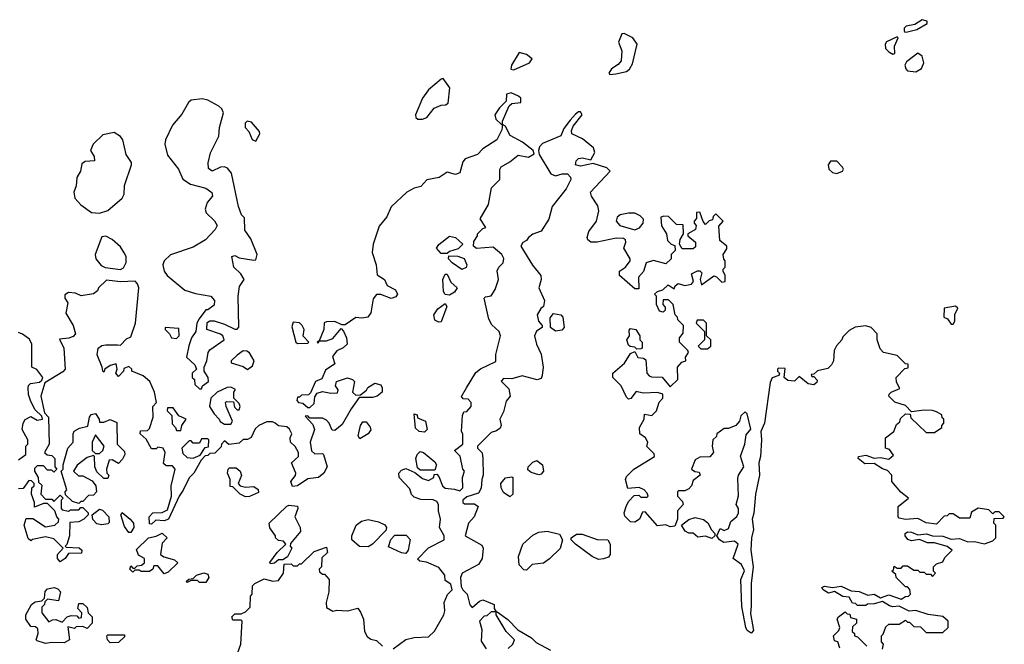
# Model space of a CAD drawing. Extents: x 2380107 to 2585170, y 384273 to 546161.
# Tile 25 of 256: x 2425221 to 2429950, y 456374 to 459372. Entities that reach past the tile are written whole.
import ezdxf

# ---------------------------------------------------------------- set-up
doc = ezdxf.new("R2010")
doc.units = 0

msp = doc.modelspace()

# ---------------------------------------------------------------- linework, layer by layer
at = {"layer": '0CON05XD'}
for points in [[(2429472.5, 459312.5), (2429485, 459313.8), (2429530, 459325), (2429580, 459355), (2429580, 459365), (2429555, 459372.5), (2429520, 459350), (2429479.3, 459340.7), (2429468.3, 459331.7), (2429468.3, 459318.3), (2429472.5, 459312.5)], [(2428055, 459110), (2428085, 459113.3), (2428135, 459123.3), (2428150, 459135), (2428165, 459160), (2428186.7, 459255), (2428165.6, 459285.6), (2428125, 459306.7), (2428112.5, 459305), (2428097.5, 459265), (2428113.6, 459223.6), (2428110, 459175), (2428095, 459156.7), (2428063.6, 459136.4), (2428050, 459115), (2428055, 459110)], [(2429415, 459207.5), (2429425, 459210), (2429423.3, 459245), (2429440, 459285), (2429435, 459290), (2429385, 459266.7), (2429377.5, 459255), (2429380, 459235), (2429395, 459217.5), (2429415, 459207.5)], [(2427595, 459132.5), (2427670, 459165), (2427682.5, 459185), (2427655, 459206.2), (2427620, 459215), (2427582.5, 459155), (2427580, 459135), (2427595, 459132.5)], [(2429525, 459122.5), (2429551.7, 459138.3), (2429563.8, 459165), (2429555, 459197.5), (2429535, 459212.5), (2429480.5, 459169.5), (2429472.5, 459155), (2429476.4, 459136.4), (2429485, 459127.5), (2429525, 459122.5)], [(2427155, 458894.3), (2427177, 458903), (2427211.7, 458948.3), (2427245, 458962.5), (2427267, 458963), (2427278.3, 458971.7), (2427287.5, 459045), (2427255, 459090), (2427245, 459087.5), (2427185, 459036), (2427155, 458996.2), (2427121.4, 458915), (2427123.5, 458903.5), (2427133.3, 458895), (2427155, 458894.3)], [(2427015, 456352.5), (2427075, 456396.2), (2427115, 456406.7), (2427185, 456410), (2427213, 456437), (2427257.5, 456515), (2427262.5, 456535), (2427260, 456575), (2427276.4, 456613.6), (2427297.5, 456635), (2427291.7, 456661.7), (2427265, 456680), (2427262.5, 456705), (2427235, 456742.5), (2427175, 456767.5), (2427143, 456773), (2427132.5, 456782.5), (2427183.9, 456836.1), (2427260, 456875), (2427260, 456895), (2427236.7, 456935), (2427242.5, 456975), (2427232.5, 457015), (2427232.5, 457045), (2427225, 457060), (2427207, 457067), (2427148.3, 457068.3), (2427115, 457080), (2427103, 457093), (2427095, 457120), (2427043.3, 457175), (2427042.5, 457195), (2427055, 457210), (2427075, 457217.5), (2427118.3, 457198.3), (2427155, 457170), (2427185, 457160), (2427210, 457175), (2427211.7, 457188.3), (2427225, 457190), (2427235, 457180), (2427252.5, 457135), (2427263.9, 457123.9), (2427309.3, 457119.3), (2427335, 457110), (2427350, 457125), (2427347.5, 457175), (2427357.5, 457205), (2427350, 457215), (2427337, 457277), (2427310, 457305), (2427350, 457335), (2427350, 457385), (2427342.5, 457395), (2427348.3, 457471.7), (2427355, 457490), (2427368.3, 457491.7), (2427390, 457515), (2427390, 457535), (2427375, 457550), (2427351.7, 457551.7), (2427343.8, 457563.8), (2427366.7, 457605), (2427411.7, 457678.3), (2427435, 457696.2), (2427508.3, 457731.7), (2427507.5, 457765), (2427530, 457855), (2427523.3, 457875), (2427488.3, 457908.3), (2427473.8, 457935), (2427452.5, 458035), (2427458.3, 458041.7), (2427485, 458047.5), (2427505, 458077.5), (2427520, 458125), (2427513.9, 458166.1), (2427522.5, 458185), (2427543.3, 458205), (2427546.4, 458226.4), (2427537.5, 458245), (2427495, 458280), (2427415, 458273.3), (2427400, 458285), (2427403, 458307), (2427420, 458335), (2427420, 458345), (2427445, 458370), (2427460, 458375), (2427433, 458417), (2427472.5, 458485), (2427487.5, 458565), (2427527.5, 458605), (2427527, 458653), (2427533.6, 458666.4), (2427575, 458690), (2427615, 458722.5), (2427665, 458713.3), (2427691.7, 458728.3), (2427687.5, 458745), (2427636.7, 458785), (2427577, 458817), (2427555, 458860), (2427540, 458870), (2427540, 458885), (2427571.7, 458958.3), (2427585, 458970), (2427627.5, 458975), (2427627.5, 458995), (2427617.5, 459005), (2427581.7, 459021.7), (2427560, 459015), (2427558.3, 458981.7), (2427525, 458950), (2427503.6, 458916.4), (2427507.5, 458895), (2427535, 458870), (2427540, 458870), (2427537, 458843), (2427512.5, 458795), (2427445, 458753.3), (2427420, 458725), (2427360, 458705), (2427349.5, 458690.5), (2427335, 458636.7), (2427315, 458630), (2427275, 458640), (2427235.8, 458614.2), (2427176.1, 458603.9), (2427148.3, 458571.7), (2427116.1, 458563.9), (2427080, 458545), (2427005.8, 458474.2), (2426985, 458426.7), (2426948.3, 458381.7), (2426918.6, 458295), (2426914.2, 458255), (2426933.8, 458195), (2426937.5, 458147.5), (2426972.5, 458125), (2426986.1, 458096.1), (2427026.7, 458075), (2427035.9, 458054.1), (2427027.3, 458042.7), (2427005, 458034), (2426955, 458053.3), (2426935, 458052.5), (2426918.3, 458031.7), (2426908, 457965), (2426892.5, 457945), (2426865, 457940), (2426835, 457943.3), (2426785, 457907.5), (2426768.3, 457908.3), (2426735, 457923.3), (2426695, 457922.5), (2426683.3, 457916.7), (2426682.5, 457885), (2426660, 457830), (2426650, 457825), (2426655, 457820), (2426660, 457830), (2426695, 457830), (2426725, 457842.5), (2426765, 457890), (2426777, 457877), (2426790, 457845), (2426793.3, 457815), (2426775, 457796.7), (2426745, 457783.3)], [(2426095, 457600), (2426100, 457615), (2426127.5, 457635), (2426126.7, 457655), (2426107.5, 457685), (2426107.5, 457705), (2426120, 457735), (2426126.7, 457775), (2426135, 457787.5), (2426202.5, 457835), (2426197.5, 457855), (2426185, 457863.3), (2426120, 457885), (2426121.7, 457918.3), (2426135, 457927.5), (2426155, 457926.2), (2426205, 457911.2), (2426255, 457887.5), (2426265, 457887.5), (2426273, 457897), (2426271.2, 458045), (2426277.7, 458092.3), (2426300, 458125), (2426283, 458153), (2426250, 458185), (2426240, 458235), (2426255, 458240), (2426275, 458230), (2426345, 458217.5), (2426355, 458220), (2426362.5, 458245), (2426330.7, 458320.7), (2426302.7, 458362.7), (2426301.7, 458421.7), (2426286.4, 458436.4), (2426272.5, 458475), (2426238.8, 458635), (2426219.4, 458659.4), (2426205, 458666), (2426185, 458664), (2426145, 458646), (2426127.5, 458657.5), (2426126.9, 458685), (2426137.3, 458732.7), (2426177.3, 458812.7), (2426180.8, 458855), (2426200, 458925), (2426192.5, 458945), (2426177, 458957), (2426125.4, 458985.4), (2426097.6, 458992.4), (2426045, 458985.8), (2426031.2, 458975), (2426000.5, 458919.5), (2425955, 458866.7), (2425921.2, 458795), (2425918, 458775), (2425931.7, 458721.7), (2425984, 458655), (2426005, 458606.7), (2426042.3, 458582.3), (2426115, 458563.8), (2426143.6, 458543.6), (2426146.7, 458525), (2426121.2, 458495), (2426112.3, 458462.3), (2426116.7, 458445), (2426157, 458407), (2426170, 458385), (2426160, 458365), (2426114.1, 458315.9), (2426055, 458280), (2425945.8, 458244.2), (2425915.7, 458214.3), (2425908, 458195), (2425915.7, 458165.7), (2425928.8, 458145), (2426014.2, 458074.2), (2426065, 458058), (2426140, 458045), (2426156.7, 458025), (2426155, 458002.5), (2426125, 457980), (2426115, 457980), (2426083, 457937), (2426072.5, 457915), (2426066.7, 457875), (2426046.2, 457845), (2426033.6, 457806.4), (2426023, 457753), (2426062.5, 457715), (2426070, 457695), (2426050, 457675), (2426050, 457655), (2426060, 457645), (2426061.7, 457621.7), (2426085, 457600), (2426095, 457600)], [(2428368.3, 456941.7), (2428345, 456937.5), (2428325, 456947.5), (2428285, 456942.5), (2428225, 457010), (2428211.7, 457008.3), (2428197.5, 456975), (2428175, 456960), (2428155, 456961.2), (2428128.3, 456988.3), (2428123.8, 457005), (2428134.1, 457035.9), (2428145, 457060), (2428171.7, 457088.3), (2428195, 457090), (2428205, 457080), (2428235, 457080), (2428240, 457085), (2428235, 457100), (2428220, 457115), (2428197, 457127), (2428141.7, 457121.7), (2428130, 457165), (2428135, 457180), (2428170, 457215), (2428270, 457275), (2428268.3, 457288.3), (2428233, 457323), (2428237.5, 457345), (2428227.5, 457365), (2428200, 457385), (2428197.5, 457415), (2428220, 457455), (2428221.7, 457478.3), (2428257, 457473), (2428280, 457495), (2428293, 457537), (2428310, 457555), (2428310, 457575), (2428285, 457582.5), (2428215, 457580), (2428182.5, 457587.5), (2428156.4, 457553.6), (2428145, 457550), (2428135, 457560), (2428110, 457615), (2428070, 457655), (2428070, 457675), (2428126.4, 457723.6), (2428155, 457770), (2428175, 457780), (2428190, 457750), (2428217, 457747), (2428228.8, 457738.8), (2428233.3, 457675), (2428245, 457662.5), (2428255, 457657.5), (2428307, 457657), (2428345, 457610), (2428382.5, 457645), (2428380, 457705), (2428401.7, 457728.3), (2428420, 457735), (2428418.3, 457751.7), (2428432.5, 457775), (2428430, 457785), (2428390, 457825), (2428390, 457845), (2428408.3, 457868.3), (2428410, 457905), (2428381.7, 457931.7), (2428380, 457945), (2428370, 457955), (2428360, 458005), (2428337, 458027), (2428311.7, 458028.3), (2428310, 458005), (2428321.7, 457991.7), (2428321.7, 457978.3), (2428311.7, 457968.3), (2428293.3, 457973.3), (2428280, 458005), (2428280, 458045), (2428270, 458055), (2428285, 458067.5), (2428310, 458075), (2428335, 458100), (2428365, 458080), (2428370, 458095), (2428383.6, 458106.4), (2428415, 458096.7), (2428447, 458103), (2428457.5, 458115), (2428448.3, 458151.7), (2428477, 458167), (2428487, 458167), (2428497, 458157), (2428490, 458125), (2428495, 458100), (2428555, 458142.5), (2428568.3, 458138.3), (2428593, 458113), (2428610, 458115), (2428610, 458145), (2428600, 458165), (2428600, 458175), (2428610, 458185), (2428610, 458215), (2428603, 458223), (2428600, 458245), (2428617, 458273), (2428617.5, 458285), (2428583, 458313), (2428578.3, 458381.7), (2428600, 458405), (2428565, 458440), (2428551.7, 458428.3), (2428548.3, 458411.7), (2428533, 458407), (2428515, 458390), (2428503, 458403), (2428488.3, 458448.3), (2428472.5, 458447.5), (2428471.7, 458418.3), (2428460, 458405), (2428460, 458395), (2428470, 458385), (2428467.5, 458365), (2428430, 458345), (2428430, 458335), (2428467.5, 458305), (2428467.5, 458282.5), (2428455, 458272.5), (2428402.5, 458272.5), (2428390, 458295), (2428393, 458317), (2428410, 458345), (2428408.3, 458388.3), (2428375, 458390), (2428337, 458427), (2428315, 458430), (2428300, 458425), (2428303.6, 458383.6), (2428327.5, 458345), (2428333, 458313), (2428350, 458295), (2428368.3, 458288.3), (2428370, 458265), (2428350, 458245), (2428350, 458225), (2428325, 458200), (2428265, 458216.7), (2428230, 458205), (2428217, 458163), (2428193, 458137), (2428195, 458080), (2428175, 458080), (2428102.5, 458145), (2428102.5, 458165), (2428130, 458185), (2428152.5, 458215), (2428152.5, 458225), (2428123.3, 458275), (2428132.5, 458305), (2428130, 458315), (2428121.7, 458321.7), (2428086.4, 458323.6), (2427995, 458303.8), (2427964.1, 458304.1), (2427950, 458315), (2427946.4, 458326.4), (2427954, 458355), (2427991.4, 458405), (2428002.2, 458455), (2427998.6, 458478.6), (2427966.7, 458525), (2427962.5, 458545), (2428057.5, 458645), (2428041.7, 458661.7), (2427975, 458682.5), (2427915, 458670), (2427890, 458675), (2427893.3, 458695), (2427905, 458706.2), (2427925, 458708.8), (2427965, 458700), (2427984.2, 458735), (2427977.4, 458757.4), (2427925, 458801.2), (2427872.5, 458825), (2427870.7, 458839.3), (2427879.3, 458860.7), (2427922.5, 458915), (2427915, 458930), (2427905, 458930), (2427890.7, 458919.3), (2427865, 458890), (2427835, 458850), (2427820, 458815), (2427732.5, 458777.5), (2427717.5, 458762.5), (2427712.5, 458745), (2427716.2, 458725), (2427771.7, 458631.7), (2427795, 458623.3), (2427827, 458633), (2427851.7, 458631.7), (2427867, 458617), (2427867.5, 458605), (2427845, 458560), (2427778, 458475), (2427763.3, 458415), (2427725, 458357.5), (2427685, 458342.5), (2427665, 458327.5), (2427655, 458312.5), (2427637, 458303), (2427627.5, 458285), (2427683.8, 458193.8), (2427723.9, 458143.9), (2427726, 458125), (2427713.8, 458085), (2427742.5, 458025), (2427737.5, 457995), (2427723.9, 457986.1), (2427706.7, 457955), (2427712.5, 457925), (2427730, 457905), (2427730, 457895), (2427703.6, 457876.4), (2427693.3, 457855), (2427703.3, 457815), (2427726.1, 457766.1), (2427735.8, 457705), (2427730.8, 457665), (2427725, 457650), (2427705.8, 457644.2), (2427635, 457662), (2427585, 457647.5), (2427545, 457650), (2427533, 457637), (2427570.7, 457600.7), (2427577.5, 457565), (2427558.3, 457541.7), (2427545, 457490), (2427526.7, 457455), (2427533.3, 457425), (2427528.3, 457411.7), (2427511.7, 457398.3), (2427485, 457390), (2427420, 457325), (2427420, 457315), (2427442.5, 457292.5), (2427446, 457266), (2427447.5, 457185), (2427440, 457165), (2427437, 457123), (2427425, 457100), (2427368.3, 457081.7), (2427350, 457065), (2427350, 457055), (2427358.3, 457048.3), (2427405, 457047.5), (2427422.5, 457035), (2427403.6, 456986.4), (2427377.5, 456955), (2427360, 456895), (2427440, 456850), (2427447.5, 456835), (2427442.5, 456785), (2427425, 456757.5), (2427346.7, 456715), (2427338.8, 456695), (2427340.8, 456650.8), (2427348.8, 456635), (2427370.8, 456615), (2427383.6, 456563.6), (2427395, 456550), (2427429.3, 456580.7), (2427445, 456586.7), (2427500, 456565), (2427500, 456545), (2427510, 456530), (2427485, 456530), (2427465, 456510), (2427451.7, 456508.3), (2427430, 456485), (2427440, 456445), (2427438.3, 456388.3), (2427461.7, 456351.7)], [(2426355, 458790), (2426373.8, 458825), (2426373.3, 458835), (2426335, 458880), (2426314.1, 458885.9), (2426303.8, 458875), (2426303.8, 458855), (2426322.5, 458835), (2426337, 458797), (2426355, 458790)], [(2425605, 458443.8), (2425645, 458456.2), (2425714.1, 458515.9), (2425723.8, 458535), (2425724.3, 458575.7), (2425758.8, 458675), (2425757.7, 458687.7), (2425732, 458725), (2425716, 458796), (2425705, 458811.1), (2425675, 458830.6), (2425620, 458820), (2425574, 458775), (2425561.2, 458745), (2425578.8, 458715), (2425580, 458695), (2425535, 458691.2), (2425519.3, 458680.7), (2425514, 458645), (2425496, 458615), (2425492, 458575), (2425481.2, 458545), (2425486.4, 458516.4), (2425515, 458483.3), (2425566.4, 458446.4), (2425605, 458443.8)], [(2429145, 458634), (2429172.5, 458645), (2429177.5, 458655), (2429172.5, 458665), (2429145, 458693.3), (2429115, 458693.3), (2429103.8, 458675), (2429108, 458655), (2429125, 458638.8), (2429145, 458634)], [(2428175, 458363.3), (2428197.3, 458372.7), (2428216.2, 458395), (2428216.7, 458415), (2428200.7, 458430.7), (2428175, 458443.3), (2428145, 458443.8), (2428105, 458436.2), (2428090, 458425), (2428086.7, 458405), (2428103.3, 458385), (2428175, 458363.3)], [(2425705, 458173.3), (2425719.3, 458180.7), (2425733, 458207), (2425733.3, 458235), (2425723.6, 458253.6), (2425705, 458282.5), (2425665, 458317.5), (2425635, 458332.5), (2425615, 458330), (2425583.3, 458245), (2425586.7, 458225), (2425612.9, 458192.9), (2425632.3, 458182.3), (2425705, 458173.3)], [(2427275, 458250), (2427245, 458250), (2427222.5, 458275), (2427235, 458292.5), (2427285, 458332.5), (2427315, 458326.7), (2427350, 458295), (2427327, 458273), (2427285, 458260), (2427275, 458250)], [(2427345, 458173.8), (2427297.5, 458205), (2427280, 458225), (2427281.7, 458238.3), (2427325, 458237.5), (2427355.9, 458225.9), (2427368.8, 458195), (2427365, 458182.5), (2427345, 458173.8)], [(2426745, 457783.3), (2426723.3, 457755), (2426735, 457720), (2426690, 457690), (2426671.7, 457648.3), (2426642.5, 457635), (2426618.3, 457581.7), (2426608.3, 457571.7), (2426575, 457570), (2426565, 457560), (2426555, 457560), (2426552.5, 457545), (2426560, 457535), (2426581.7, 457531.7), (2426605, 457510), (2426615, 457510), (2426635, 457530), (2426638.3, 457561.7), (2426650.7, 457579.3), (2426675, 457587.5), (2426715, 457580), (2426748.3, 457581.7), (2426750, 457595), (2426737.5, 457615), (2426742.5, 457635), (2426795, 457653.3), (2426820, 457645), (2426830, 457635), (2426820, 457585), (2426835, 457570), (2426858.3, 457571.7), (2426886.4, 457593.6), (2426893.6, 457606.4), (2426927, 457627), (2426955, 457620), (2426962.5, 457605), (2426962.5, 457585), (2426937.5, 457565), (2426915, 457558.8), (2426851.7, 457558.3), (2426812.5, 457505), (2426770.7, 457429.3), (2426735, 457400), (2426721.7, 457401.7), (2426707.5, 457435), (2426695, 457450), (2426675, 457460), (2426615, 457460), (2426605, 457470), (2426591.7, 457468.3), (2426628.3, 457428.3), (2426637.5, 457405), (2426616.7, 457345), (2426623, 457303), (2426638.3, 457288.3), (2426675, 457290), (2426680, 457285), (2426697.5, 457225), (2426682.5, 457195), (2426655.9, 457174.1), (2426605, 457167.5), (2426555, 457133.8), (2426530.7, 457130.7), (2426523.3, 457155), (2426546.2, 457183.8), (2426547.5, 457195), (2426526.7, 457245), (2426560, 457275), (2426560, 457295), (2426543.6, 457323.6), (2426522.5, 457345), (2426520, 457365), (2426527.5, 457385), (2426516.4, 457406.4), (2426505, 457417.5), (2426465, 457423.3), (2426447.5, 457435), (2426435, 457442.5), (2426408.3, 457441.7), (2426370, 457425), (2426351.7, 457408.3), (2426333, 457367), (2426315, 457357.5), (2426295, 457357.5), (2426275, 457340), (2426225, 457332.5), (2426205, 457350), (2426190, 457335), (2426188.3, 457321.7), (2426158.3, 457291.7), (2426135, 457290), (2426125, 457280), (2426111.7, 457278.3), (2426093, 457257), (2426057.5, 457195), (2426035, 457172.5), (2426007, 457113), (2425986.7, 457085), (2425936.7, 456975), (2425915, 456966.7), (2425875, 456970), (2425855, 456950), (2425845, 456952.5), (2425842.5, 456985), (2425860, 457005), (2425905, 457006.7), (2425930.7, 457019.3), (2425950, 457085), (2425948.8, 457135), (2425967.5, 457215), (2425955, 457230), (2425925, 457230), (2425911.7, 457241.7), (2425920, 457295), (2425910, 457315), (2425885, 457320), (2425877, 457313), (2425855, 457312.5), (2425828.3, 457358.3), (2425800, 457385), (2425801.7, 457398.3), (2425835, 457400), (2425845, 457410), (2425862.5, 457465), (2425860, 457515), (2425877.5, 457535), (2425868.8, 457585), (2425846.7, 457635), (2425815, 457663.3), (2425760, 457685), (2425760, 457695), (2425745, 457707.5), (2425721.7, 457698.3), (2425720, 457685), (2425695, 457660), (2425682.5, 457675), (2425690, 457695), (2425685, 457720), (2425655, 457712.5), (2425630, 457695), (2425625, 457680), (2425620, 457685), (2425617.5, 457705), (2425593.6, 457763.6), (2425598.8, 457795), (2425615, 457808), (2425635, 457812), (2425691.7, 457811.7), (2425705, 457810), (2425735, 457840), (2425755, 457850), (2425776.7, 457915), (2425793.3, 458085), (2425787.5, 458105), (2425776.4, 458116.4), (2425705, 458113.3), (2425638.3, 458121.7), (2425600, 458085), (2425595, 458070), (2425575, 458056.7), (2425517, 458047), (2425489.3, 458059.3), (2425455, 458062.5), (2425438.3, 458051.7), (2425437.5, 458035), (2425453, 458013), (2425443.6, 457963.6), (2425477.5, 457905), (2425490, 457865), (2425478.3, 457851.7), (2425457, 457843), (2425411.7, 457838.3), (2425432.5, 457795), (2425440, 457695), (2425428.3, 457681.7), (2425341.7, 457628.3), (2425323.3, 457565), (2425340, 457485), (2425360, 457465), (2425362.5, 457335), (2425340, 457295), (2425353, 457283), (2425375, 457280), (2425390, 457265), (2425390, 457225), (2425400, 457215), (2425385, 457200), (2425375, 457210), (2425355, 457210), (2425335, 457230), (2425305, 457230), (2425293, 457217), (2425292.5, 457205), (2425310, 457175), (2425311.7, 457151.7), (2425327, 457137), (2425322.5, 457095), (2425345, 457070), (2425375, 457070), (2425385, 457060), (2425415, 457090), (2425430, 457075), (2425420, 457065), (2425420, 457025), (2425425, 457020), (2425455, 457012.5), (2425465, 457020), (2425505, 457020), (2425515, 457030), (2425525, 457030), (2425550, 457005), (2425550, 456995), (2425530, 456975), (2425505, 456962.5), (2425461.7, 456958.3), (2425460, 456895), (2425447.5, 456852.5), (2425440, 456845), (2425445, 456840), (2425507, 456837), (2425520, 456825), (2425518.3, 456811.7), (2425455, 456810), (2425440, 456785), (2425415, 456770), (2425402.5, 456785), (2425402.5, 456805), (2425430, 456835), (2425385, 456880), (2425345, 456890), (2425283, 456877), (2425275, 456870), (2425261.7, 456881.7), (2425242.5, 456945), (2425253, 456977), (2425285, 456977.5), (2425345, 456937.5), (2425390, 456945), (2425408.3, 456961.7), (2425410, 456975), (2425400, 456985), (2425390, 457015), (2425355, 457050), (2425335, 457050), (2425291.7, 457031.7), (2425292.5, 457055), (2425277.5, 457095), (2425280, 457125), (2425290, 457135), (2425290, 457145), (2425278.3, 457158.3), (2425265, 457160), (2425238.3, 457121.7), (2425215, 457120)], [(2427285, 458050), (2427265, 458052.5), (2427257, 458067), (2427253.8, 458125), (2427265, 458150), (2427275, 458150), (2427291.7, 458111.7), (2427322.5, 458085), (2427310, 458065), (2427285, 458050)], [(2427235, 457920), (2427215, 457930), (2427210, 457955), (2427230, 457985), (2427265, 458010), (2427272.5, 457995), (2427245, 457922.5), (2427235, 457920)], [(2429705, 457910), (2429712.5, 457925), (2429713, 457957), (2429727.5, 457987.5), (2429715, 457997.5), (2429661.7, 457988.3), (2429660, 457945), (2429676.7, 457936.7), (2429695, 457910), (2429705, 457910)], [(2427795, 457877.5), (2427770, 457895), (2427768.3, 457941.7), (2427785, 457962.5), (2427820, 457955), (2427830, 457945), (2427836.7, 457895), (2427825, 457882.5), (2427795, 457877.5)], [(2425975, 457842.5), (2425987.5, 457855), (2425985, 457890), (2425920, 457895), (2425920, 457885), (2425940, 457865), (2425950, 457845), (2425975, 457842.5)], [(2426555, 457817.5), (2426605, 457820), (2426610, 457825), (2426583, 457853), (2426586.7, 457885), (2426577.5, 457905), (2426565, 457917.5), (2426535, 457920), (2426528.3, 457898.3), (2426547.5, 457825), (2426555, 457817.5)], [(2428185, 457790), (2428175, 457800), (2428153, 457803), (2428145, 457810), (2428137.5, 457835), (2428150, 457855), (2428148.3, 457881.7), (2428155, 457890), (2428180, 457885), (2428200, 457855), (2428200, 457835), (2428210, 457825), (2428210, 457795), (2428205, 457792.5), (2428185, 457790)], [(2429365, 456350), (2429370, 456375), (2429360, 456385), (2429360, 456415), (2429368.3, 456421.7), (2429381.7, 456458.3), (2429395, 456470), (2429445, 456470), (2429475, 456490), (2429485, 456480), (2429495, 456480), (2429515, 456460), (2429548.3, 456458.3), (2429575, 456430), (2429655, 456430), (2429680, 456455), (2429680, 456485), (2429655, 456507.5), (2429585, 456516.7), (2429525, 456536.7), (2429493, 456533), (2429445, 456556.7), (2429415, 456553.3), (2429398.3, 456558.3), (2429365, 456580), (2429325, 456567.5), (2429293, 456567), (2429285, 456560), (2429245, 456560), (2429235, 456570), (2429221.7, 456571.7), (2429205, 456600), (2429175, 456602.5), (2429135, 456627.5), (2429105, 456620), (2429080, 456635), (2429073.6, 456646.4), (2429087, 456653), (2429125, 456646.7), (2429167, 456653), (2429215, 456630), (2429253.3, 456626.7), (2429295, 456610), (2429325, 456613.8), (2429355, 456596.7), (2429395, 456610.8), (2429455, 456590), (2429475, 456603.3), (2429490, 456605), (2429500, 456615), (2429497, 456637), (2429485, 456650), (2429475, 456650), (2429430, 456695), (2429428.3, 456708.3), (2429410, 456725), (2429418.3, 456731.7), (2429421.7, 456748.3), (2429435, 456740), (2429455, 456740), (2429465, 456750), (2429485, 456750), (2429515, 456730), (2429535, 456730), (2429545, 456720), (2429565, 456720), (2429575, 456710), (2429595, 456710), (2429605, 456700), (2429620, 456715), (2429610, 456725), (2429610, 456745), (2429625, 456760), (2429655, 456770), (2429665, 456790), (2429700, 456825), (2429675, 456842.5), (2429615, 456861.2), (2429581.7, 456861.7), (2429543, 456877), (2429505, 456870), (2429487.1, 456877.1), (2429473.3, 456895), (2429473.3, 456905), (2429485, 456913.8), (2429505, 456912.5), (2429535, 456898.8), (2429576.2, 456903.8), (2429605, 456893.8), (2429655, 456892.5), (2429695, 456878.8), (2429735, 456881.2), (2429775, 456866), (2429807, 456867), (2429855, 456856.2), (2429895, 456870), (2429910, 456885), (2429910, 456945), (2429900, 456955), (2429901.7, 456978.3), (2429945, 456980), (2429950, 456985), (2429925, 457010), (2429905, 457010), (2429895, 457000), (2429875, 457020), (2429825, 457027.5), (2429791.7, 457008.3), (2429785, 456980), (2429735, 456980), (2429705, 457000), (2429685, 457000), (2429675, 456990), (2429661.7, 456988.3), (2429625, 456950), (2429575, 456957.5), (2429535, 456977.5), (2429475, 456972.5), (2429445, 456980), (2429440, 456985), (2429440, 457035), (2429490, 457075), (2429453.6, 457103.6), (2429410, 457155), (2429410, 457185), (2429388.8, 457208.8), (2429365, 457216.2), (2429325, 457241.2), (2429280.3, 457240.3), (2429247.5, 457265), (2429250, 457275), (2429285, 457281.2), (2429325, 457266.7), (2429355, 457271.2), (2429395, 457262.5), (2429418.3, 457281.7), (2429398.3, 457308.3), (2429380, 457315), (2429380, 457365), (2429420, 457395), (2429431.7, 457428.3), (2429448.3, 457441.7), (2429451.7, 457458.3), (2429475, 457480), (2429498.3, 457478.3), (2429501.7, 457461.7), (2429575, 457390), (2429615, 457390), (2429650, 457415), (2429650, 457425), (2429660, 457435), (2429660, 457455), (2429651.7, 457461.7), (2429650, 457475), (2429625, 457490), (2429605, 457496.7), (2429565, 457497.5), (2429505, 457490), (2429475, 457520), (2429425, 457536.7), (2429396.2, 457565), (2429396.7, 457575), (2429405.9, 457584.1), (2429448.3, 457601.7), (2429433, 457633), (2429430, 457655), (2429471.7, 457698.3), (2429488.3, 457701.7), (2429488.3, 457718.3), (2429475, 457720), (2429435, 457760), (2429370, 457775), (2429353, 457793), (2429340, 457835), (2429340, 457865), (2429310, 457895), (2429285, 457902.5), (2429233, 457897), (2429205, 457880), (2429175, 457850), (2429170, 457835), (2429143.6, 457806.4), (2429132.5, 457785), (2429130, 457735), (2429120, 457715), (2429101.7, 457698.3), (2429053, 457687), (2429035, 457670), (2429021.7, 457668.3), (2429025, 457660), (2429035, 457660), (2429051.7, 457641.7), (2429049.3, 457630.7), (2429035, 457620), (2429007.5, 457625), (2428965, 457660), (2428942.5, 457637.5), (2428909.7, 457639.7), (2428893.3, 457655), (2428898.3, 457698.3), (2428865, 457700), (2428860, 457695), (2428860, 457685), (2428870, 457675), (2428867.5, 457665), (2428835, 457652.5), (2428825, 457630), (2428797.5, 457435), (2428780, 457395), (2428784.5, 457355), (2428778.5, 457275), (2428770.5, 457245), (2428773.8, 457186.2), (2428754.6, 457095), (2428747.4, 457002.6), (2428738.6, 456975), (2428745.6, 456925), (2428735.8, 456885), (2428733.3, 456825), (2428744.4, 456745), (2428734.2, 456665), (2428735, 456557.5), (2428731.2, 456521.2), (2428745, 456440), (2428735, 456426.7), (2428715, 456440), (2428708.8, 456455), (2428690, 456555), (2428684, 456685), (2428703, 456727), (2428687.2, 456757.2), (2428647.5, 456785), (2428672, 456855), (2428655, 456869.2), (2428602.3, 456862.3), (2428582.5, 456875), (2428570, 456895), (2428585, 456930), (2428605, 456920), (2428625, 456930), (2428636.2, 456963.8), (2428665, 456986.7), (2428673.8, 457005), (2428673.3, 457025), (2428662.5, 457045), (2428673.9, 457086.1), (2428670.5, 457169.5), (2428673.8, 457185), (2428699.2, 457225), (2428682.7, 457277.3), (2428703.8, 457335), (2428710.5, 457379.5), (2428733, 457407), (2428715, 457480), (2428705, 457490), (2428685, 457470), (2428677.5, 457445), (2428660, 457425), (2428625, 457410), (2428605, 457410), (2428570, 457385), (2428568.3, 457371.7), (2428550, 457355), (2428547.5, 457325), (2428553.3, 457295), (2428535.9, 457274.1), (2428488.3, 457271.7), (2428465, 457260), (2428447.5, 457215), (2428463, 457203), (2428485, 457200), (2428490, 457185), (2428455, 457160), (2428447.5, 457135), (2428435, 457120), (2428415, 457110), (2428385, 457110), (2428380, 457105), (2428380, 457085), (2428405, 457060), (2428407.5, 457045), (2428380, 457015), (2428380, 456975), (2428368.3, 456941.7)], [(2428525, 457792.5), (2428540, 457805), (2428540, 457835), (2428520, 457855), (2428520, 457915), (2428505, 457930), (2428475, 457930), (2428470, 457915), (2428510, 457875), (2428510, 457835), (2428480, 457805), (2428493, 457793), (2428525, 457792.5)], [(2425215, 457260), (2425250, 457285), (2425250, 457325), (2425260, 457335), (2425260, 457355), (2425233.3, 457405), (2425237.5, 457435), (2425247, 457453), (2425275, 457467.5), (2425305, 457450), (2425330, 457455), (2425328.3, 457468.3), (2425295, 457500), (2425275, 457540), (2425263.6, 457573.6), (2425262.5, 457605), (2425263.9, 457616.1), (2425273.9, 457626.1), (2425317, 457633), (2425328.3, 457641.7), (2425332.5, 457655), (2425303, 457693), (2425280, 457705), (2425279.2, 457815), (2425268.7, 457838.7), (2425235, 457863.3), (2425215, 457870)], [(2426315, 457692.5), (2426339.3, 457710.7), (2426347.5, 457735), (2426325, 457772.5), (2426311.7, 457781.7), (2426295, 457782.5), (2426265, 457762.5), (2426237.5, 457735), (2426237.5, 457725), (2426295, 457706.7), (2426315, 457692.5)], [(2426235, 457430), (2426242.5, 457445), (2426212.5, 457515), (2426210, 457535), (2426215, 457540), (2426248.3, 457538.3), (2426253, 457513), (2426265, 457500), (2426275, 457500), (2426280, 457515), (2426275, 457530), (2426250, 457555), (2426250, 457585), (2426257.5, 457597.5), (2426235, 457607.5), (2426217, 457607), (2426170, 457585), (2426140, 457555), (2426132.5, 457515), (2426155, 457480), (2426180, 457455), (2426183.3, 457443.3), (2426205, 457430), (2426235, 457430)], [(2425995, 457400), (2426000, 457425), (2426020, 457455), (2425985, 457470), (2425958.3, 457508.3), (2425931.7, 457508.3), (2425930, 457495), (2425951.7, 457471.7), (2425953, 457433), (2425970, 457415), (2425975, 457400), (2425995, 457400)], [(2425505, 457050), (2425475, 457060), (2425441.7, 457091.7), (2425440, 457105), (2425447.5, 457115), (2425420, 457205), (2425430, 457215), (2425430, 457235), (2425452.5, 457315), (2425477.5, 457345), (2425477.5, 457385), (2425483, 457397), (2425508.3, 457411.7), (2425548.3, 457421.7), (2425556.7, 457465), (2425565, 457476.7), (2425585, 457482.5), (2425602.5, 457455), (2425605, 457440), (2425625, 457440), (2425655, 457452.5), (2425688.3, 457438.3), (2425690, 457335), (2425725, 457300), (2425726.7, 457285), (2425715, 457262.5), (2425695, 457242.5), (2425665, 457260), (2425651.7, 457258.3), (2425637.5, 457215), (2425640, 457195), (2425650, 457185), (2425645, 457170), (2425625, 457170), (2425591.7, 457201.7), (2425582.5, 457225), (2425580, 457275), (2425575, 457280), (2425545, 457270), (2425497, 457233), (2425480, 457205), (2425503, 457183), (2425525, 457182.5), (2425569.3, 457159.3), (2425587.5, 457135), (2425590, 457105), (2425575, 457090), (2425551.7, 457088.3), (2425525, 457060), (2425515, 457060), (2425505, 457050)], [(2427165, 457392.5), (2427140, 457395), (2427121.7, 457411.7), (2427115, 457480), (2427130, 457475), (2427131.7, 457461.7), (2427170, 457445), (2427177.5, 457405), (2427165, 457392.5)], [(2426855, 457360), (2426847.5, 457375), (2426858.8, 457425), (2426868.8, 457441.2), (2426885, 457441.2), (2426905, 457416.2), (2426907.1, 457402.9), (2426895, 457383.8), (2426855, 457360)], [(2425605, 457290), (2425620, 457305), (2425627.5, 457325), (2425585, 457380), (2425570, 457345), (2425570, 457305), (2425585, 457290), (2425605, 457290)], [(2426055, 457267.5), (2426065, 457272.5), (2426088.3, 457281.7), (2426111.7, 457318.3), (2426128.3, 457321.7), (2426130, 457355), (2426125, 457360), (2426095, 457360), (2426085, 457340), (2426055, 457340), (2426045, 457350), (2426035, 457350), (2426000, 457315), (2426005, 457290), (2426025, 457270), (2426055, 457267.5)], [(2427215, 457210), (2427145, 457210), (2427131.7, 457221.7), (2427123.6, 457266.4), (2427130, 457285), (2427145, 457300), (2427160, 457295), (2427215, 457250), (2427222.5, 457235), (2427215, 457210)], [(2427715, 457187.5), (2427678.3, 457198.3), (2427661.2, 457211.2), (2427663.3, 457225), (2427685, 457248.8), (2427705, 457256.7), (2427732.5, 457235), (2427737.5, 457205), (2427725, 457190), (2427715, 457187.5)], [(2426305, 457082.5), (2426280, 457095), (2426245, 457130), (2426231.7, 457131.7), (2426232.5, 457165), (2426220, 457195), (2426222.5, 457215), (2426229.3, 457220.7), (2426260.5, 457220.5), (2426280, 457205), (2426286.4, 457183.6), (2426270, 457145), (2426280, 457135), (2426305, 457127.5), (2426345, 457131.2), (2426367.3, 457117.3), (2426368, 457102), (2426325, 457083.3), (2426305, 457082.5)], [(2427575, 457082.5), (2427545, 457102.5), (2427533.3, 457125), (2427532.5, 457145), (2427555, 457172.5), (2427585, 457177.5), (2427590, 457175), (2427590, 457095), (2427575, 457082.5)], [(2426425, 456760), (2426423, 456767), (2426457.5, 456815), (2426500, 456855), (2426488.3, 456868.3), (2426465, 456872.5), (2426450, 456885), (2426450, 456895), (2426423, 456933), (2426420, 456955), (2426505, 457036.7), (2426515, 457042.5), (2426555, 457037.5), (2426557.5, 457025), (2426543.3, 456985), (2426567.5, 456935), (2426570, 456915), (2426521.7, 456858.3), (2426520, 456845), (2426527.5, 456835), (2426506.7, 456793.3), (2426485, 456780), (2426465, 456780), (2426445, 456762.5), (2426425, 456760)], [(2425615, 456947.5), (2425591.7, 456951.7), (2425573, 456973), (2425570, 456995), (2425605, 457022.5), (2425618.3, 457018.3), (2425650, 456985), (2425651.7, 456958.3), (2425645, 456952.5), (2425615, 456947.5)], [(2425755, 456910), (2425745, 456910), (2425725, 456940), (2425707.5, 456995), (2425713.3, 457006.7), (2425752.5, 456975), (2425767.5, 456955), (2425770, 456935), (2425755, 456910)], [(2426895, 456841.2), (2426852.7, 456842.7), (2426816.7, 456875), (2426816.7, 456895), (2426836.7, 456945), (2426862.5, 456965), (2426895, 456973.3), (2426945, 456961.2), (2426975, 456946.7), (2426982.5, 456935), (2426979.3, 456920.7), (2426915.9, 456854.1), (2426895, 456841.2)], [(2428545, 456882.5), (2428515, 456892.5), (2428478.3, 456888.3), (2428455, 456907.5), (2428435, 456907.5), (2428417, 456917), (2428400, 456945), (2428435, 456972.5), (2428465, 456983.3), (2428505, 456972.5), (2428526.4, 456956.4), (2428543, 456923), (2428560, 456905), (2428560, 456895), (2428545, 456882.5)], [(2425915, 456712.5), (2425885, 456750), (2425865, 456750), (2425860, 456735), (2425845, 456722.5), (2425805, 456722.5), (2425795, 456730), (2425775, 456730), (2425765, 456720), (2425750, 456735), (2425755, 456750), (2425765, 456740), (2425775, 456740), (2425785, 456750), (2425807, 456753), (2425820, 456765), (2425820, 456785), (2425791.7, 456801.7), (2425781.7, 456828.3), (2425840, 456885), (2425877, 456893), (2425905, 456907.5), (2425930, 456885), (2425905, 456860), (2425897.5, 456805), (2425913, 456793), (2425965, 456780), (2425980, 456765), (2425935, 456720), (2425915, 456712.5)], [(2427075, 456810), (2427055, 456812.5), (2426991.7, 456841.7), (2427003, 456877), (2427023, 456897), (2427077, 456897), (2427097, 456877), (2427087.5, 456825), (2427075, 456810)], [(2427655, 456730), (2427641.7, 456731.7), (2427620, 456755), (2427617.5, 456795), (2427637.5, 456855), (2427685, 456897.5), (2427715, 456912.5), (2427755, 456917.5), (2427813, 456903), (2427827.5, 456875), (2427816.4, 456833.6), (2427766.4, 456783.6), (2427737, 456763), (2427683, 456757), (2427655, 456730)], [(2428000.7, 456780.7), (2427970, 456795), (2427890, 456855), (2427870, 456875), (2427870, 456885), (2427895, 456902.5), (2427923, 456903), (2427995, 456876.7), (2428046.1, 456876.1), (2428056.7, 456855), (2428057.5, 456805), (2428048.3, 456791.7), (2428025, 456783.3), (2428000.7, 456780.7)], [(2426268.8, 456335), (2426283.3, 456375), (2426290, 456485), (2426285, 456490), (2426245, 456490), (2426240, 456505), (2426255, 456520), (2426285, 456520), (2426305, 456530), (2426328.3, 456551.7), (2426330, 456605), (2426337.5, 456615), (2426340, 456655), (2426350, 456665), (2426395, 456688.8), (2426437, 456677), (2426465, 456680), (2426487.5, 456715), (2426491.7, 456758.3), (2426525, 456760), (2426535, 456750), (2426555, 456750), (2426565, 456760), (2426575, 456760), (2426635, 456820), (2426695, 456840), (2426700, 456815), (2426671.7, 456788.3), (2426670, 456745), (2426660, 456735), (2426661.7, 456721.7), (2426675, 456710), (2426685, 456710), (2426707.5, 456685), (2426706.2, 456625), (2426693.3, 456575), (2426695, 456550), (2426725, 456532.5), (2426745, 456537.5), (2426796.1, 456533.9), (2426845, 456547.5), (2426858.3, 456528.3), (2426872.5, 456495), (2426877.5, 456435), (2426890.7, 456410.7), (2426908.3, 456398.3), (2426935, 456392.5), (2426964.2, 456364.2)], [(2426115, 456670), (2426085, 456670), (2426075, 456680), (2426045, 456680), (2426025, 456670), (2426020, 456675), (2426033.3, 456686.7), (2426055, 456690), (2426070, 456705), (2426105, 456717.5), (2426125, 456710), (2426130, 456695), (2426115, 456670)], [(2425345, 456377.5), (2425305, 456390), (2425300, 456395), (2425310, 456425), (2425308.3, 456448.3), (2425297, 456457), (2425275, 456460), (2425250, 456495), (2425250, 456515), (2425277.5, 456565), (2425295, 456577.5), (2425328.3, 456581.7), (2425340, 456595), (2425343, 456627), (2425355, 456640), (2425386.4, 456646.4), (2425405, 456640), (2425417.5, 456625), (2425408.3, 456581.7), (2425355, 456590), (2425341.7, 456578.3), (2425340, 456565), (2425328.3, 456551.7), (2425327.5, 456525), (2425361.7, 456481.7), (2425378.3, 456491.7), (2425395, 456492.5), (2425425, 456480), (2425450, 456505), (2425468.3, 456511.7), (2425495, 456510), (2425505, 456500), (2425518.3, 456501.7), (2425520, 456525), (2425500, 456545), (2425505, 456570), (2425525, 456570), (2425545, 456550), (2425550, 456525), (2425570, 456505), (2425570, 456475), (2425545, 456450), (2425525, 456460), (2425493, 456457), (2425485, 456450), (2425451.7, 456458.3), (2425460, 456395), (2425435, 456380), (2425375, 456382.5), (2425345, 456377.5)], [(2427567, 456353), (2427590, 456375), (2427597.5, 456395), (2427557.5, 456435), (2427510, 456515), (2427510, 456530), (2427515, 456530), (2427565, 456492.5), (2427613.6, 456443.6), (2427680, 456405), (2427701.7, 456381.7), (2427770, 456345)], [(2429160, 456355), (2429150, 456385), (2429135, 456390), (2429130, 456415), (2429155, 456440), (2429160, 456455), (2429147.5, 456495), (2429153.6, 456506.4), (2429185, 456530), (2429195, 456520), (2429208.3, 456518.3), (2429211.7, 456501.7), (2429240, 456495), (2429240, 456475), (2429221.7, 456458.3), (2429220, 456435), (2429230, 456425), (2429230, 456415), (2429245, 456410), (2429290, 456365)], [(2425655, 456380), (2425642.5, 456395), (2425640, 456415), (2425645, 456420), (2425725, 456420), (2425725, 456410), (2425695, 456382.5), (2425655, 456380)]]:
    msp.add_lwpolyline(points, dxfattribs=at)

doc.saveas('drawing.dxf')
